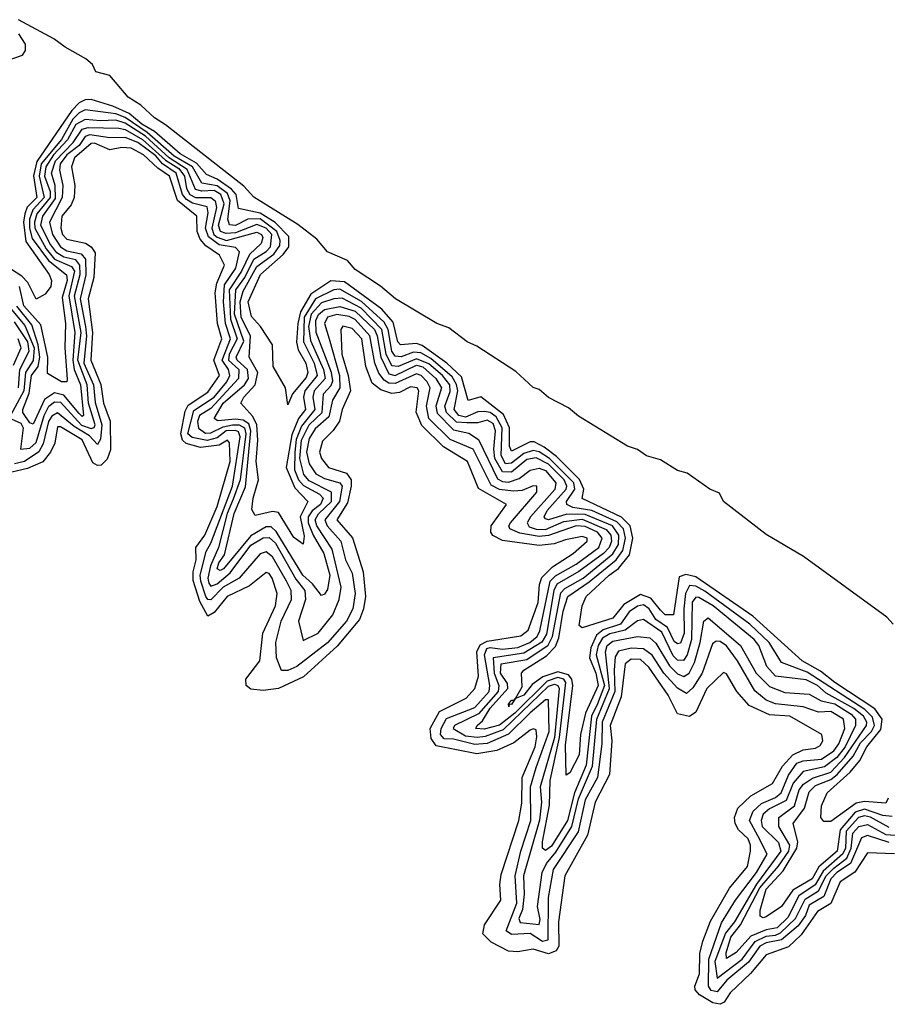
# Model space of a CAD drawing. Extents: x 2472589 to 2662339, y 701009 to 849030.
# Tile 247 of 256: x 2505982 to 2508809, y 835476 to 838685. Entities that reach past the tile are written whole.
import ezdxf

# ---------------------------------------------------------------- set-up
doc = ezdxf.new("R2010")
doc.units = 0

msp = doc.modelspace()

# ---------------------------------------------------------------- linework, layer by layer
at = {"layer": '0CON05XD'}
for points in [[(2508828.5, 836715), (2508807.6, 836737.6), (2508535.7, 836935.7), (2508415, 837006.7), (2508275.8, 837115), (2508262.2, 837142.2), (2508231.2, 837155), (2508157.3, 837207.3), (2508125, 837216), (2508070, 837250), (2508025, 837263.1), (2507995, 837284.3), (2507962.5, 837295), (2507802.5, 837392.5), (2507770, 837420), (2507705, 837453.2), (2507675, 837479.3), (2507655, 837486.1), (2507598.2, 837538.2), (2507471.3, 837621.3), (2507440, 837635), (2507380.2, 837680.2), (2507340.9, 837695), (2507206.2, 837775), (2507157, 837817), (2507075, 837870.8), (2507049.8, 837899.8), (2506985, 837928.9), (2506950, 837970), (2506887.6, 838017.6), (2506745, 838106.9), (2506712.5, 838142.5), (2506457.3, 838342.7), (2506421.1, 838365), (2506376.9, 838406.9), (2506335, 838432.7), (2506275, 838502.9), (2506230, 838515), (2506219.1, 838539.1), (2506197.6, 838557.6), (2506130, 838595), (2506093.1, 838623.1), (2505977.5, 838685)], [(2505931.1, 838548.9), (2505990.5, 838569.5), (2506000.4, 838585), (2506000.6, 838605), (2505978.9, 838638.9)], [(2508812.4, 836147.6), (2508805, 836131.8), (2508735, 836136.7), (2508708.2, 836131.8), (2508625, 836072), (2508602, 836072), (2508592.5, 836085), (2508595, 836122.5), (2508613.8, 836165), (2508687.8, 836232.2), (2508719.3, 836270.7), (2508742.4, 836315), (2508788.4, 836371.6), (2508792.3, 836405), (2508768.6, 836438.6), (2508638, 836525), (2508592, 836562), (2508531.8, 836595), (2508370.8, 836740.8), (2508185, 836869.3), (2508152.9, 836877.1), (2508130.6, 836869.4), (2508112, 836745), (2508085, 836744.7), (2508070, 836760), (2508039.1, 836799.1), (2508005, 836811), (2507950.8, 836779.2), (2507915, 836734.8), (2507815, 836703.3), (2507805, 836710), (2507814.3, 836775), (2507827.5, 836805), (2507902.5, 836875), (2507933.7, 836896.3), (2507968.9, 836941.1), (2507979.7, 836995), (2507971.7, 837035), (2507943.1, 837063.1), (2507814.3, 837124.3), (2507820.4, 837155), (2507806.4, 837186.4), (2507731, 837261), (2507691.3, 837291.3), (2507658.6, 837308.6), (2507645, 837309.6), (2507585, 837279.2), (2507577.9, 837295), (2507578.1, 837355), (2507558.7, 837398.7), (2507485, 837455.6), (2507443.7, 837443.7), (2507421.3, 837521.3), (2507373.9, 837565), (2507293.5, 837623.5), (2507275, 837629.3), (2507222.9, 837625), (2507214.2, 837635), (2507198.9, 837698.9), (2507161.8, 837741.8), (2507040.5, 837830.5), (2506996.1, 837833.9), (2506930.1, 837789.9), (2506897.2, 837732.8), (2506887.7, 837695), (2506884.2, 837634.2), (2506889.4, 837609.4), (2506914.2, 837565), (2506920.3, 837535), (2506915, 837519.1), (2506870.8, 837465), (2506855, 837430), (2506848, 837485), (2506807.5, 837555), (2506805.8, 837625), (2506766.8, 837685), (2506737.2, 837717.2), (2506726, 837765), (2506766.4, 837855), (2506840.3, 837919.7), (2506858.3, 837945), (2506858.5, 837978.5), (2506814.4, 838024.4), (2506765, 838054.9), (2506695, 838070), (2506686.6, 838115), (2506672.2, 838132.2), (2506625, 838165.4), (2506590.3, 838180.3), (2506557.8, 838217.8), (2506505, 838247.7), (2506420.8, 838320.8), (2506379.1, 838345), (2506338.8, 838378.8), (2506285, 838403.3), (2506215, 838424.4), (2506195, 838423.5), (2506175, 838414.4), (2506151.3, 838388.7), (2506037, 838223), (2506026.1, 838176.1), (2506037.8, 838105), (2506006, 838074), (2505997.8, 838052.2), (2505994.3, 838025), (2506002.1, 837962.1), (2506077.7, 837855), (2506085.5, 837835), (2506082.9, 837815), (2506065, 837790), (2506035, 837773.8), (2506008.2, 837828.2), (2505989, 837849), (2505955, 837871.1)], [(2506890, 837385), (2506868.6, 837331.4), (2506850.2, 837225), (2506878.8, 837158.8), (2506921.2, 837115), (2506895.5, 837065), (2506908.6, 837001.4), (2506905, 836976), (2506875, 836997.1), (2506825, 837079.1), (2506805, 837082.2), (2506748.8, 837068.8), (2506738.1, 837088.1), (2506742.4, 837125), (2506760.3, 837185), (2506752.7, 837245), (2506757.6, 837315), (2506754.1, 837364.1), (2506741.9, 837391.9), (2506701.9, 837435), (2506712.2, 837455), (2506748.7, 837495), (2506757.8, 837535), (2506729.8, 837585), (2506733.9, 837653.9), (2506703, 837715), (2506700.4, 837765), (2506710, 837800), (2506755, 837881), (2506809.6, 837920.4), (2506829.1, 837949.1), (2506831, 837965), (2506819.6, 837995), (2506765, 838035.5), (2506724.9, 838035.1), (2506685, 838014.2), (2506665, 838016.6), (2506659.5, 838035), (2506668, 838095), (2506658.6, 838118.6), (2506625, 838144), (2506575, 838151.8), (2506544.4, 838205), (2506485, 838240.2), (2506397, 838317), (2506325.8, 838365.8), (2506295, 838378.6), (2506195, 838391.6), (2506175, 838381.6), (2506155, 838360.6), (2506117.8, 838295), (2506052, 838215), (2506044.6, 838175), (2506061.2, 838105), (2506024, 838065), (2506013.5, 838035), (2506013.5, 838005), (2506022.1, 837972.1), (2506075, 837900.5), (2506133.9, 837853.9), (2506135.9, 837835), (2506119.6, 837779.6), (2506131.3, 837695), (2506128.8, 837615), (2506136.5, 837513.5), (2506135, 837504.2), (2506117.5, 837505), (2506071.7, 837531.7), (2506073, 837585), (2506050.1, 837690.1), (2505995, 837751.9), (2505980.6, 837815)], [(2508815, 836052.5), (2508755, 836085.7), (2508735, 836090.2), (2508715, 836084.3), (2508675, 836040.3), (2508673.2, 835985), (2508664.2, 835965.8), (2508600.5, 835909.5), (2508574.5, 835865.5), (2508521, 835829), (2508485, 835759), (2508450.5, 835725), (2508415, 835719), (2508365, 835697.8), (2508317.1, 835645), (2508284.7, 835624.7), (2508284.1, 835644.1), (2508299, 835695), (2508331.3, 835735), (2508394.3, 835855.7), (2508455, 835926.4), (2508487.9, 835975), (2508491.6, 835995), (2508455.7, 836055), (2508455.4, 836085), (2508507.3, 836122.7), (2508521.8, 836175), (2508536.2, 836193.8), (2508565, 836212.7), (2508625, 836232.7), (2508669.8, 836280.2), (2508741.2, 836385), (2508742.7, 836395), (2508732.1, 836415), (2508699.7, 836439.7), (2508609.8, 836489.8), (2508581.6, 836515), (2508545, 836533.3), (2508445, 836545.8), (2508416.7, 836576.7), (2508390.8, 836645), (2508375.3, 836665), (2508241.9, 836775), (2508195, 836802.2), (2508185, 836802.7), (2508173.8, 836786.2), (2508170.9, 836665), (2508157, 836615), (2508145, 836596.3), (2508125, 836598), (2508111.1, 836611.1), (2508075, 836689.2), (2508015, 836729.7), (2507995, 836725.3), (2507954.7, 836695.3), (2507905, 836683), (2507880.7, 836669.3), (2507866.5, 836645), (2507860.7, 836615), (2507887.1, 836515), (2507865.1, 836455), (2507845.6, 836415), (2507828.3, 836255), (2507789.4, 836165), (2507766.6, 836075), (2507715, 835991.6), (2507695, 835976.9), (2507685.2, 835985.2), (2507685.2, 836005.2), (2507707.8, 836125), (2507710.7, 836205), (2507741, 836345), (2507761.9, 836525), (2507755, 836535.1), (2507735, 836541), (2507700.9, 836529.1), (2507595.2, 836424.8), (2507545, 836386.1), (2507495, 836372.3), (2507467.8, 836375), (2507472.5, 836385), (2507490.5, 836399.5), (2507515, 836440.6), (2507572.5, 836505), (2507571.7, 836521.7), (2507548.8, 836555), (2507550.5, 836585), (2507635, 836600), (2507704.1, 836645.9), (2507718.5, 836675), (2507745, 836817.2), (2507758.5, 836831.5), (2507817.7, 836865), (2507915, 836944), (2507933.5, 836975), (2507934, 837005), (2507914.1, 837035), (2507825, 837072.3), (2507765, 837073.8), (2507705, 837054.8), (2507695, 837057.8), (2507690.9, 837065), (2507701.2, 837085), (2507763.2, 837155), (2507765.1, 837165), (2507755.7, 837185), (2507705, 837236.6), (2507665, 837256.8), (2507635, 837251.3), (2507585, 837210.6), (2507555, 837210.8), (2507530.1, 837255), (2507526.7, 837285), (2507532.7, 837345), (2507525, 837368.5), (2507505, 837379.8), (2507475, 837370.7), (2507439.3, 837370.7), (2507405, 837373.3), (2507372.6, 837405), (2507367.3, 837425), (2507385, 837473.3), (2507383.5, 837495), (2507359.1, 837525), (2507315, 837563.2), (2507275, 837580.1), (2507215, 837554.9), (2507195, 837556.7), (2507176.1, 837595), (2507162.4, 837675), (2507095, 837744.4), (2507032.9, 837777.1), (2507005.5, 837775.5), (2506965, 837762.4), (2506931.4, 837725), (2506923.2, 837685), (2506929, 837639), (2506971.3, 837545), (2506977.1, 837515), (2506941, 837475), (2506937.3, 837455), (2506943.4, 837415), (2506899.7, 837360.3), (2506883.2, 837316.8), (2506878, 837275), (2506877.6, 837217.6), (2506889.9, 837185), (2506906.6, 837166.6), (2506958.5, 837138.5), (2506970.4, 837125), (2506962.2, 837105), (2506935, 837084), (2506921.9, 837065), (2506922.1, 837045), (2506937.7, 837005), (2506972.9, 836945), (2506992.6, 836875), (2506985, 836828.1), (2506975, 836812.2), (2506965, 836807.8), (2506936.1, 836846.1), (2506904.2, 836875), (2506817.3, 837017.3), (2506801.6, 837031.6), (2506785, 837031.6), (2506735, 837002.4), (2506646, 836895), (2506635, 836889.3), (2506625.4, 836895), (2506630.5, 836915), (2506648.7, 836941.3), (2506680.5, 837075), (2506717.6, 837162.4), (2506734.6, 837345), (2506728.1, 837368.1), (2506710, 837380), (2506685, 837383.4), (2506627.8, 837377.8), (2506615.5, 837385), (2506644.9, 837435), (2506714.8, 837495), (2506727.1, 837515), (2506723.7, 837545), (2506690, 837575), (2506687.4, 837585), (2506712.4, 837637.6), (2506682.2, 837725), (2506685.9, 837804.1), (2506715, 837844.8), (2506745, 837904.1), (2506785, 837929.2), (2506798.7, 837945), (2506803.8, 837985), (2506785, 838005.3), (2506755, 838017.9), (2506685, 837990), (2506655, 837987.9), (2506635.9, 837995), (2506629.7, 838015), (2506648, 838085), (2506636.8, 838115), (2506615, 838128), (2506575, 838125.8), (2506555, 838131.7), (2506527.2, 838197.2), (2506468.9, 838235), (2506391.4, 838305), (2506325, 838347.9), (2506295, 838357.8), (2506244.9, 838354.9), (2506195, 838360), (2506165, 838343.3), (2506136.9, 838293.1), (2506092, 838245), (2506066.6, 838205), (2506062.9, 838175), (2506080.8, 838125), (2506081.3, 838105), (2506037.6, 838052.4), (2506029.8, 838025), (2506031.3, 838005), (2506067.7, 837937.7), (2506095, 837904.7), (2506150.7, 837880.7), (2506160.7, 837865), (2506141.8, 837785), (2506160.8, 837665), (2506154.4, 837575), (2506159.6, 837545), (2506180, 837495), (2506189.5, 837395), (2506185, 837392.2), (2506175, 837401.1), (2506125, 837461.1), (2506095, 837468.7), (2506062.9, 837447.1), (2506025, 837367.1), (2506015, 837371.4), (2505991.5, 837405), (2505991.5, 837415), (2506012.5, 837467.5), (2506020.2, 837525), (2506041.6, 837555), (2506047.1, 837585), (2506041.6, 837625), (2506020.8, 837690.8), (2505971.7, 837751.7)], [(2505954.2, 837384.2), (2505985, 837370.3), (2505992.7, 837355), (2505984.1, 837285), (2506015, 837288.2), (2506035, 837306.6), (2506061.4, 837395), (2506076.7, 837425), (2506095, 837439.5), (2506115, 837437.9), (2506183.4, 837363.4), (2506215, 837352.6), (2506224.2, 837355.8), (2506227.5, 837365), (2506205.5, 837435), (2506201.3, 837495), (2506171.1, 837575), (2506181.6, 837665), (2506160, 837785), (2506178.6, 837855), (2506178, 837885), (2506165, 837901.8), (2506125, 837910.7), (2506102.5, 837925), (2506079.4, 837955), (2506050.6, 838015), (2506057.1, 838045), (2506098.3, 838101.7), (2506096.7, 838145), (2506085.7, 838185), (2506098.2, 838225), (2506155.7, 838285), (2506185, 838328.2), (2506205, 838333.7), (2506305, 838331.8), (2506325, 838327.1), (2506382, 838295), (2506456.8, 838226.8), (2506499.7, 838199.7), (2506518.6, 838175), (2506525.5, 838135), (2506536.2, 838115), (2506555, 838106), (2506605, 838105.1), (2506618.9, 838095), (2506623.4, 838073.4), (2506607.4, 838005), (2506614.7, 837985), (2506625, 837975.8), (2506655.1, 837964.9), (2506755, 837993), (2506769.5, 837985), (2506773.5, 837975), (2506768.8, 837955), (2506730.1, 837919.9), (2506704.4, 837865), (2506664, 837805), (2506669, 837709), (2506690, 837645), (2506664.2, 837595), (2506662.1, 837575), (2506695.4, 837545), (2506695.2, 837515), (2506605, 837417.9), (2506567.8, 837395), (2506560.7, 837375), (2506563.8, 837353.8), (2506586.9, 837336.9), (2506605, 837338.2), (2506645, 837358.2), (2506675, 837364.4), (2506696.8, 837365), (2506714.4, 837354.4), (2506718.2, 837335), (2506700.3, 837185), (2506677.7, 837122.3), (2506658.2, 837075), (2506629.2, 836965), (2506603.2, 836905), (2506594.4, 836865), (2506598.1, 836848.1), (2506605, 836838.7), (2506625, 836845.9), (2506667.7, 836882.3), (2506735, 836972.4), (2506775, 836996.1), (2506795, 836997.8), (2506815, 836978.4), (2506881.3, 836861.3), (2506911, 836825), (2506913.4, 836795), (2506890.7, 836725), (2506905, 836662), (2506954.3, 836685.7), (2507001.9, 836745), (2507023.2, 836795), (2507029.3, 836835), (2506999.7, 836959.7), (2506950.4, 837035), (2506944.1, 837055), (2506955, 837074.5), (2506997.9, 837115), (2506998.3, 837145), (2506925, 837182.4), (2506907.3, 837202.7), (2506894.3, 837254.3), (2506899.5, 837315), (2506924.6, 837365), (2506967.3, 837405), (2506971.5, 837465), (2506997, 837493), (2507002.4, 837507.6), (2506997.7, 837535), (2506947.7, 837665), (2506946.7, 837705), (2506955.7, 837724.3), (2506975, 837740.4), (2507025, 837749.7), (2507075, 837735.1), (2507138, 837675), (2507147.2, 837655), (2507158.5, 837585), (2507185, 837530.3), (2507205, 837524.9), (2507275, 837559), (2507295, 837553.8), (2507337.7, 837515), (2507355.8, 837485), (2507338.3, 837425), (2507342.7, 837402.7), (2507395, 837348), (2507445, 837337), (2507476.5, 837316.5), (2507538.7, 837188.7), (2507555, 837179.3), (2507575, 837177.6), (2507610, 837190), (2507645, 837216.3), (2507675, 837223), (2507695, 837215.2), (2507728.8, 837175), (2507725.8, 837154.2), (2507646, 837065), (2507635.7, 837045), (2507641.9, 837031.9), (2507665, 837024.2), (2507695, 837023.8), (2507755, 837049.3), (2507815, 837056.5), (2507893.2, 837023.2), (2507908.1, 837005), (2507910.4, 836985), (2507903, 836965), (2507884.6, 836945.4), (2507803.7, 836886.3), (2507732, 836845), (2507723, 836825), (2507698.1, 836681.9), (2507683.6, 836656.4), (2507625, 836620.1), (2507524.9, 836605.1), (2507527.6, 836555), (2507543.5, 836515), (2507540.8, 836495), (2507477.4, 836422.6), (2507398.5, 836385), (2507394.1, 836375), (2507435, 836350.6), (2507473, 836347), (2507500.2, 836349.8), (2507558.6, 836371.4), (2507705, 836512.6), (2507725, 836519.2), (2507735.3, 836515.3), (2507739.4, 836505), (2507725.1, 836345), (2507678.2, 836185), (2507682.3, 836135), (2507675.9, 836075.9), (2507624.1, 835895), (2507626.1, 835835), (2507620.3, 835785), (2507608.1, 835755), (2507612.5, 835742.5), (2507675, 835736.2), (2507677.7, 835752.3), (2507669.7, 835795), (2507684.5, 835905.5), (2507698.4, 835935), (2507728.7, 835971.3), (2507781, 836055), (2507803, 836145), (2507848.2, 836251.8), (2507862.1, 836405), (2507903.7, 836505), (2507891, 836625), (2507896.5, 836645), (2507915, 836659.5), (2507994.8, 836674.8), (2508035, 836670.7), (2508055, 836653.2), (2508099.3, 836579.3), (2508125, 836552.5), (2508146.2, 836543.8), (2508163.2, 836555), (2508180.4, 836589.6), (2508199.7, 836655), (2508211.1, 836725), (2508225, 836735.4), (2508330.6, 836645), (2508381.6, 836555), (2508425, 836511.3), (2508475, 836491.7), (2508555, 836486.2), (2508593.3, 836465), (2508638.7, 836455), (2508691.8, 836421.8)], [(2508815, 836003.4), (2508745, 836025.9), (2508725, 836018.1), (2508689.6, 835935), (2508645, 835905.6), (2508625.1, 835885), (2508602.3, 835827.7), (2508555, 835799.4), (2508543.2, 835765), (2508518.4, 835731.6), (2508464.6, 835685.4), (2508415, 835675.9), (2508394.4, 835665.6), (2508356.6, 835613.4), (2508286.4, 835555), (2508255, 835516.3), (2508235, 835520.7), (2508226.4, 835535), (2508227.6, 835622.4), (2508268.9, 835741.1), (2508315, 835815.3), (2508383.5, 835905), (2508417.9, 835965), (2508387.7, 836025), (2508360, 836075), (2508372.2, 836105), (2508399.3, 836130.7), (2508445, 836149.8), (2508463.5, 836165), (2508487.6, 836222.4), (2508515, 836261.5), (2508535, 836269.9), (2508595, 836275.2), (2508635, 836301.6), (2508651.2, 836325), (2508670.7, 836375), (2508667.1, 836405), (2508625, 836430.4), (2508585, 836427.8), (2508535, 836445.2), (2508445.2, 836455.2), (2508415, 836466.9), (2508377.5, 836497.5), (2508321.5, 836595), (2508285, 836644.7), (2508265, 836658.1), (2508251.1, 836658.9), (2508239.7, 836650.3), (2508206.1, 836555), (2508175, 836506.8), (2508155, 836489.1), (2508125, 836506.2), (2508081.4, 836555), (2508043.4, 836613.4), (2508015, 836634.1), (2507975, 836636.8), (2507933.5, 836626.5), (2507922, 836608), (2507918.7, 836565), (2507921.4, 836495), (2507880.2, 836395), (2507879.2, 836325), (2507864.5, 836215), (2507825, 836142.3), (2507801.6, 836038.4), (2507719.8, 835915), (2507703.7, 835823.7), (2507702.6, 835685), (2507685, 835680.9), (2507645, 835706.7), (2507585, 835703.2), (2507566.7, 835715), (2507602.1, 835805), (2507595.9, 835895), (2507614.4, 835975), (2507647.3, 836075), (2507646.2, 836185), (2507665, 836247.3), (2507707.5, 836365), (2507705, 836468), (2507695, 836468.2), (2507645, 836425.6), (2507574.2, 836355.8), (2507505, 836325.5), (2507465, 836322.7), (2507395, 836339.7), (2507365, 836340.7), (2507352.9, 836355), (2507355.5, 836375), (2507373, 836407), (2507465, 836443), (2507511.3, 836495), (2507514.4, 836515), (2507496.3, 836615), (2507503.9, 836635), (2507515, 836638.7), (2507555, 836633), (2507605, 836638.9), (2507644.3, 836655), (2507668.6, 836675), (2507677.2, 836692.8), (2507710.8, 836855), (2507727.8, 836872.2), (2507795, 836910), (2507869.2, 836965), (2507880.2, 836995), (2507865, 837014.8), (2507825, 837033.3), (2507795, 837035.6), (2507705, 837003.6), (2507675, 837000.7), (2507611.8, 837011.8), (2507578.6, 837025), (2507575.5, 837035), (2507580.9, 837045), (2507666.9, 837145), (2507667.5, 837165), (2507655, 837166.1), (2507619.6, 837150.4), (2507591.5, 837148.5), (2507545, 837153.4), (2507517.8, 837167.8), (2507459.8, 837285), (2507385, 837317), (2507315.1, 837385.1), (2507307.2, 837425), (2507319.2, 837485), (2507309.8, 837505), (2507290.3, 837525), (2507275, 837530.6), (2507205, 837499.1), (2507185, 837500.1), (2507169.7, 837509.7), (2507152.5, 837532.5), (2507139.5, 837565), (2507123, 837655), (2507075, 837707.5), (2507055, 837717.4), (2507015, 837724), (2506984.7, 837715.3), (2506974.5, 837694.5), (2506990.5, 837645), (2507024, 837525), (2507025.2, 837485), (2507001.6, 837445), (2506989, 837391), (2506945, 837352), (2506925, 837319.7), (2506915.8, 837275), (2506925, 837237.3), (2506946.5, 837205), (2506975, 837189.5), (2507025, 837176), (2507032.4, 837165), (2507023.6, 837115), (2506976.6, 837055), (2506983.7, 837035), (2507028.4, 836985), (2507043.5, 836925), (2507065, 836880.6), (2507074.8, 836815), (2507067.2, 836765), (2507046.4, 836725), (2506985, 836654.3), (2506885, 836576.4), (2506855, 836563.5), (2506835, 836563.3), (2506818.2, 836605), (2506815.9, 836655), (2506834.3, 836725), (2506867.1, 836795), (2506866.1, 836825), (2506851.6, 836855), (2506805, 836933.8), (2506785, 836950.4), (2506765, 836944.5), (2506696.5, 836865), (2506645, 836835.8), (2506605, 836794), (2506595, 836795.7), (2506588.4, 836805), (2506571.8, 836855), (2506570.2, 836875), (2506588.8, 836951.2), (2506605, 836978.5), (2506675.5, 837165), (2506699.7, 837325), (2506695, 837342.2), (2506685, 837346.2), (2506655, 837344.9), (2506625, 837322), (2506593, 837313), (2506543.3, 837323.3), (2506530.1, 837335), (2506549.2, 837410.8), (2506614.9, 837455), (2506656.9, 837505), (2506666.3, 837525), (2506661.6, 837545), (2506642, 837575), (2506668.2, 837645), (2506652.3, 837695), (2506646.2, 837765), (2506648.7, 837821.3), (2506685.6, 837875), (2506698.4, 837928.4), (2506685, 837942.1), (2506631.3, 837951.3), (2506597.3, 837977.3), (2506587.4, 838005), (2506596, 838056), (2506592.3, 838075), (2506545, 838087.1), (2506525, 838098.9), (2506512.1, 838115), (2506491.5, 838185), (2506447.2, 838215), (2506425, 838241.1), (2506366.2, 838285), (2506325, 838301.4), (2506275, 838299.7), (2506209.8, 838310.2), (2506195, 838303.8), (2506175.2, 838274.8), (2506135.7, 838245), (2506114, 838215), (2506111.2, 838195), (2506122.7, 838145), (2506119.9, 838105), (2506079.2, 838025), (2506089, 837985), (2506115, 837944.5), (2506135, 837931.9), (2506181.9, 837921.9), (2506195.8, 837905), (2506197, 837853), (2506178.2, 837775), (2506196.4, 837685), (2506199.5, 837655), (2506190.8, 837565), (2506221.8, 837495), (2506227.2, 837437.2), (2506249.5, 837365), (2506245, 837317.5), (2506235, 837300), (2506209.1, 837329.1), (2506158.9, 837358.9), (2506105, 837403.3), (2506086.8, 837393.2), (2506075.6, 837375), (2506057.6, 837302.4), (2506043.9, 837276.1), (2505997.1, 837245), (2505965, 837237.9)], [(2507618.2, 836131.8), (2507619.3, 836215), (2507661.1, 836315), (2507667.5, 836347.5), (2507665, 836370), (2507655, 836373.8), (2507645, 836369.1), (2507592.5, 836327.5), (2507537.2, 836302.8), (2507472, 836292), (2507338.7, 836318.7), (2507322.5, 836342.5), (2507319.8, 836375), (2507349.9, 836430.1), (2507436.4, 836473.6), (2507464.7, 836505), (2507476.6, 836545), (2507471.4, 836625), (2507482.9, 836647.1), (2507505, 836658.9), (2507615, 836676.8), (2507639.2, 836695), (2507671.5, 836785), (2507675.5, 836844.5), (2507683.3, 836866.7), (2507717.9, 836902.1), (2507785, 836944.7), (2507831.5, 836985), (2507830.6, 836995), (2507815, 837000.9), (2507760.2, 836990.2), (2507723.4, 836976.6), (2507675, 836971.5), (2507555, 836987.2), (2507523.4, 837003.4), (2507517, 837015), (2507518.1, 837035), (2507567.8, 837105), (2507477.2, 837157.2), (2507441.5, 837245), (2507362.6, 837292.6), (2507291.8, 837361.8), (2507274.2, 837405.8), (2507282.2, 837475), (2507277.5, 837485), (2507255, 837488.4), (2507219.7, 837470.3), (2507195, 837467.1), (2507159, 837479), (2507130.8, 837500.8), (2507109.3, 837555), (2507096.7, 837645), (2507065, 837678.2), (2507035, 837685.9), (2507027.7, 837675), (2507031.1, 837595), (2507052.6, 837525), (2507060, 837475), (2507032.6, 837415), (2507023.7, 837376.3), (2507003.7, 837346.3), (2506969, 837311), (2506958.6, 837275), (2506965, 837254.5), (2506988.5, 837225), (2507047.2, 837207.2), (2507061.5, 837185), (2507062.4, 837165), (2507049.5, 837110.5), (2507015.3, 837055), (2507066.1, 836996.1), (2507100.8, 836885), (2507108.1, 836805), (2507102.4, 836765), (2507089.5, 836730.5), (2507016.7, 836643.3), (2506906.4, 836543.6), (2506825, 836505.6), (2506775, 836498.4), (2506735, 836502.5), (2506719.6, 836515), (2506718.5, 836535), (2506764.7, 836595), (2506774.1, 836685.9), (2506814.8, 836775), (2506820.7, 836815), (2506804.8, 836865), (2506795, 836880.3), (2506785, 836883.2), (2506730.1, 836839.9), (2506657.7, 836805), (2506615, 836752.5), (2506595, 836741.1), (2506568.3, 836788.3), (2506546.8, 836856.8), (2506546.7, 836885), (2506556.6, 836925), (2506555.5, 836965), (2506585, 837004.7), (2506625, 837098.2), (2506668, 837245), (2506665.7, 837305.7), (2506658.8, 837315), (2506632.1, 837297.9), (2506571.1, 837291.1), (2506523.7, 837303.7), (2506512.4, 837315), (2506507, 837335), (2506521.4, 837408.6), (2506531, 837429), (2506595, 837470.5), (2506633.3, 837525), (2506614.2, 837575), (2506640.9, 837645), (2506626.2, 837695), (2506618.4, 837795), (2506624, 837826), (2506649.5, 837885), (2506632.5, 837917.5), (2506588.4, 837948.4), (2506569.8, 837969.8), (2506560.4, 837995), (2506558.8, 838045), (2506496.1, 838096.1), (2506470, 838175), (2506431.3, 838201.3), (2506385, 838244.8), (2506345, 838266.5), (2506315, 838268.3), (2506275, 838260.8), (2506225, 838282.2), (2506215, 838281), (2506160.5, 838235), (2506150.4, 838205), (2506161.7, 838145), (2506159.5, 838105), (2506148.9, 838081.1), (2506118.9, 838045), (2506116.1, 838005), (2506121.3, 837985), (2506135, 837969.4), (2506196.3, 837956.3), (2506214.8, 837944.8), (2506227.7, 837925), (2506222.8, 837845), (2506205.2, 837775), (2506219.2, 837665), (2506213.7, 837575), (2506246.3, 837496.3), (2506254.8, 837435), (2506276.7, 837376.7), (2506277.5, 837282.5), (2506266.9, 837253.1), (2506246.7, 837233.3), (2506235, 837231.6), (2506220.2, 837240.2), (2506185, 837315.2), (2506115, 837357.8), (2506105, 837357.5), (2506096, 837305), (2506081.9, 837275), (2506056.5, 837243.5), (2506007.4, 837222.6), (2505923, 837203)], [(2508825, 836087.5), (2508795, 836090.7), (2508735, 836112), (2508705, 836101.9), (2508656, 836045), (2508646, 835975), (2508586.4, 835923.6), (2508564.4, 835885), (2508501.8, 835848.2), (2508464.3, 835795), (2508415, 835760.8), (2508405, 835758), (2508395, 835763.3), (2508395, 835782.5), (2508415, 835851.6), (2508469.5, 835910.5), (2508514.4, 835985), (2508517.9, 836005), (2508502.3, 836065), (2508539.4, 836115), (2508555, 836168.2), (2508575, 836188.5), (2508625, 836208.8), (2508645.7, 836224.3), (2508697.9, 836285), (2508722.5, 836327.5), (2508758, 836365), (2508767.8, 836385), (2508761.6, 836411.6), (2508736.2, 836436.2), (2508548.5, 836558.5), (2508465, 836590.3), (2508423.9, 836655), (2508360.8, 836715), (2508215, 836822.6), (2508185, 836839.1), (2508165, 836840.7), (2508151.7, 836815), (2508145.9, 836765), (2508147.2, 836685), (2508135, 836653.4), (2508125, 836650.6), (2508115, 836657.8), (2508093.4, 836703.4), (2508055, 836730), (2508032.8, 836765), (2508015, 836778.3), (2507995, 836773.5), (2507967.5, 836755), (2507940.2, 836715), (2507883.7, 836696.3), (2507861.5, 836678.5), (2507842.7, 836637.3), (2507838.5, 836605), (2507859.6, 836555), (2507866.6, 836515), (2507826.2, 836425), (2507809.8, 836355), (2507805, 836288.8), (2507775, 836230), (2507762.7, 836222.7), (2507760.7, 836320.7), (2507784.5, 836515), (2507780.8, 836535), (2507769.9, 836549.9), (2507735, 836559.9), (2507687.1, 836542.9), (2507652.3, 836517.7), (2507625, 836483.3), (2507597.4, 836472.9), (2507593.4, 836466.6), (2507585, 836453.3), (2507576.4, 836453.6), (2507575.6, 836445), (2507574.3, 836454.3), (2507585, 836466.7), (2507593.4, 836466.6), (2507597.4, 836472.9), (2507619.4, 836510.6), (2507617.3, 836555), (2507624.5, 836565), (2507698.2, 836611.8), (2507727.9, 836642.1), (2507739.3, 836670.7), (2507752.5, 836757.5), (2507768.3, 836805), (2507837.6, 836852.4), (2507925.1, 836924.9), (2507947.8, 836955), (2507955.7, 836995), (2507949.7, 837025), (2507928.1, 837048.1), (2507845.8, 837085.8), (2507784.9, 837094.9), (2507764.7, 837105), (2507763.7, 837115), (2507791.1, 837155), (2507788.1, 837175), (2507707.8, 837255), (2507675, 837276), (2507655, 837281.2), (2507625, 837270.7), (2507585, 837239.4), (2507565, 837237.3), (2507550.4, 837265), (2507553.8, 837355), (2507535, 837391), (2507515, 837404.4), (2507495, 837408.3), (2507475, 837406.8), (2507435, 837389.9), (2507412.8, 837395), (2507397.5, 837415), (2507409.4, 837475), (2507405.7, 837495.7), (2507390.7, 837520.7), (2507321.1, 837581.1), (2507289.1, 837599.1), (2507265, 837601.5), (2507225, 837586.1), (2507205, 837588.7), (2507194.4, 837605), (2507182.5, 837675), (2507169.1, 837699.1), (2507096, 837766), (2507025, 837806.9), (2507005, 837804.8), (2506945.9, 837775), (2506908.5, 837715), (2506907.1, 837635), (2506941.8, 837565), (2506951.4, 837525), (2506910.9, 837475), (2506906.9, 837455), (2506913.5, 837415), (2506890, 837385)], [(2505947.9, 837747.9), (2505998.8, 837688.8), (2506029, 837615), (2506025.4, 837574.6), (2506000.4, 837535), (2505994.9, 837475), (2505951.6, 837395)], [(2505977.2, 837485), (2505982.1, 837545), (2506012.1, 837605), (2506008.6, 837635), (2505965, 837700.4)], [(2505961.1, 837558.9), (2505986, 837615), (2505977, 837645)], [(2508833.3, 835966.7), (2508745, 835970), (2508703, 835907), (2508655.9, 835875), (2508625.4, 835804.6), (2508581.6, 835778.4), (2508528.1, 835701.9), (2508486.8, 835663.2), (2508415, 835637.5), (2508363.5, 835576.5), (2508297.1, 835512.9), (2508277.3, 835482.7), (2508265, 835475.8), (2508240.3, 835480.3), (2508197, 835507), (2508183.1, 835523.1), (2508181.8, 835535), (2508197.1, 835575), (2508198.8, 835641.2), (2508208.5, 835681.5), (2508233.4, 835746.5), (2508295, 835854.6), (2508354, 835925), (2508363.6, 835975), (2508363.8, 835995), (2508355.7, 836015), (2508324.8, 836044.8), (2508313.1, 836065), (2508310.9, 836085), (2508322.5, 836115), (2508364.4, 836155.6), (2508435.5, 836195), (2508468, 836252), (2508501, 836289), (2508535, 836305.4), (2508575, 836310.4), (2508590.8, 836319.2), (2508599.5, 836335), (2508595.6, 836355), (2508491.2, 836415), (2508425, 836419.3), (2508359.3, 836449.3), (2508318.9, 836495), (2508285, 836552.9), (2508275, 836556.9), (2508220.7, 836505), (2508185, 836428), (2508165, 836414.2), (2508125, 836422.5), (2508095, 836483.6), (2508031.9, 836575), (2508005, 836600), (2507975, 836600.3), (2507955, 836585.5), (2507947.4, 836522.6), (2507941.7, 836478.3), (2507906.1, 836385), (2507911.2, 836335), (2507904, 836225), (2507856.8, 836135), (2507832.5, 836027.5), (2507758.8, 835895), (2507737.4, 835745), (2507739.1, 835665), (2507730.2, 835649.8), (2507705, 835640), (2507655, 835655.3), (2507605, 835646.7), (2507575, 835648.9), (2507518, 835678), (2507491.5, 835705), (2507496.4, 835735), (2507549.4, 835815), (2507546.3, 835866.3), (2507551, 835899), (2507608.5, 836075), (2507618.2, 836131.8)], [(2508691.8, 836421.8), (2508705.9, 836405), (2508706.2, 836385), (2508671.6, 836315), (2508645, 836280), (2508605, 836249.3), (2508535.5, 836234.5), (2508502.9, 836197.1), (2508480.2, 836139.8), (2508425, 836112.7), (2508404.4, 836095), (2508397.7, 836075), (2508401.6, 836055), (2508455, 836003.5), (2508462.3, 835975), (2508382.9, 835867.1), (2508311.6, 835745), (2508282, 835708), (2508247.1, 835615), (2508255, 835560.6), (2508336.7, 835623.3), (2508379.1, 835680.9), (2508415, 835698), (2508445, 835700.7), (2508461.4, 835708.6), (2508509.6, 835755), (2508541.4, 835818.6), (2508585, 835845.9), (2508609.7, 835895), (2508635, 835919.8), (2508677.4, 835952.6), (2508691.9, 835985), (2508696.9, 836033.1), (2508716.5, 836055), (2508745, 836062.2), (2508805, 836028.8), (2508835, 836027.6)]]:
    msp.add_lwpolyline(points, dxfattribs=at)

doc.saveas('drawing.dxf')
